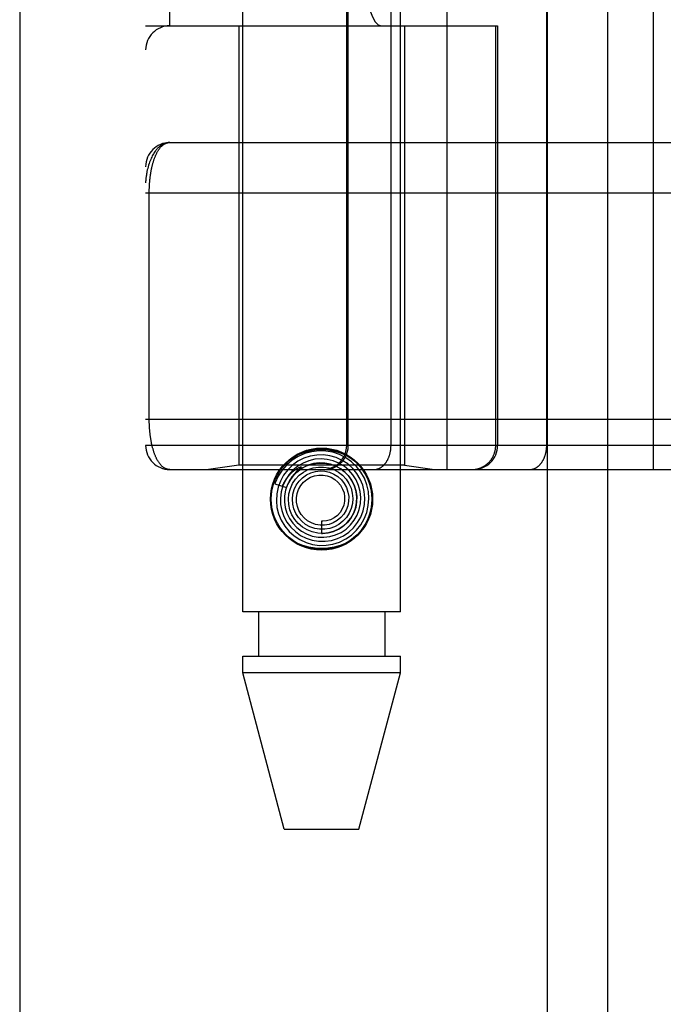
# Model space of a CAD drawing. Header units: inches. Extents: x 0 to 262, y 0 to 169.
# Tile 128 of 256: x 44.839 to 45.639, y 93.585 to 94.808. Entities that reach past the tile are written whole.
import ezdxf

# ---------------------------------------------------------------- set-up
doc = ezdxf.new("R2010")
doc.units = ezdxf.units.IN
doc.header["$LTSCALE"] = 14.384615
doc.header["$MEASUREMENT"] = 0
doc.linetypes.add('HIDDEN', pattern=[0.2, 0.1, -0.1])
doc.layers.get('0').update_dxf_attribs({"linetype": 'CONTINUOUS'})
doc.layers.add('LEFTHAND_DOOR_ASSEMBLY', color=7, linetype='CONTINUOUS')

msp = doc.modelspace()

# ---------------------------------------------------------------- linework, layer by layer
at = {"color": 3, "linetype": 'Continuous'}
msp.add_line((44.8387, 125.8592), (44.8387, 49.3295), dxfattribs=at)
at = {"layer": 'LEFTHAND_DOOR_ASSEMBLY', "color": 3, "linetype": 'Continuous'}
msp.add_line((45.4944, 120.9005), (45.4944, 49.5505), dxfattribs=at)
at = {"layer": 'LEFTHAND_DOOR_ASSEMBLY', "color": 8, "linetype": 'HIDDEN'}
for p, q in [((45.5694, 120.9005), (45.5694, 49.5505)), ((45.1159, 94.0725), (45.1159, 97.2549)), ((45.3119, 94.0725), (45.3119, 97.2549)), ((45.3702, 94.2493), (45.3702, 96.9518)), ((45.6266, 94.2493), (45.6266, 96.9518)), ((44.9952, 96.9218), (44.9952, 94.2793)), ((45.2451, 94.2793), (45.2451, 96.9218)), ((45.2471, 94.2793), (45.2471, 96.9218)), ((45.3002, 94.2793), (45.3002, 96.9218)), ((45.4937, 94.2793), (45.4937, 96.9218)), ((45.0252, 94.8005), (45.0252, 96.4005)), ((45.3377, 96.4005), (45.3377, 94.8005)), ((45.3836, 96.4005), (45.3836, 94.8005)), ((44.9952, 94.8005), (45.4327, 94.8005)), ((45.1109, 94.8005), (45.1109, 94.2546)), ((45.3169, 94.8005), (45.3169, 94.2546)), ((45.4303, 94.2793), (45.4303, 94.8005)), ((45.4327, 94.8005), (45.4327, 94.2793)), ((45.0252, 94.6555), (45.906, 94.6556)), ((44.9952, 94.593), (45.9055, 94.5931)), ((44.9998, 94.311), (44.9998, 94.593)), ((44.9952, 94.3118), (45.8989, 94.3118)), ((45.6606, 94.2793), (44.9952, 94.2793)), ((45.0252, 94.2493), (45.8989, 94.2493)), ((45.1109, 94.2546), (45.0734, 94.2493)), ((45.3169, 94.2546), (45.1109, 94.2546)), ((45.1855, 94.2493), (45.185, 94.2488)), ((45.187, 94.2506), (45.1855, 94.2493)), ((45.1872, 94.2509), (45.187, 94.2506)), ((45.3169, 94.2546), (45.3544, 94.2493)), ((45.1842, 94.2481), (45.1837, 94.2476)), ((45.1846, 94.2485), (45.1842, 94.2481)), ((45.185, 94.2488), (45.1846, 94.2485)), ((45.1559, 94.2314), (45.1702, 94.2268)), ((45.2139, 94.185), (45.2139, 94.17)), ((45.3119, 94.0725), (45.1159, 94.0725)), ((45.1354, 94.0725), (45.1354, 94.0175)), ((45.2924, 94.0725), (45.2924, 94.0175)), ((45.1159, 93.9966), (45.1159, 94.0175)), ((45.1159, 94.0175), (45.3119, 94.0175)), ((45.3119, 93.9966), (45.3119, 94.0175)), ((45.1674, 93.8025), (45.1159, 93.9966)), ((45.3119, 93.9966), (45.1159, 93.9966)), ((45.2604, 93.8025), (45.3119, 93.9966)), ((45.1674, 93.8025), (45.2604, 93.8025))]:
    msp.add_line(p, q, dxfattribs=at)
for points in [[(45.0252, 94.6555), (45.0245, 94.6555), (45.0238, 94.6555), (45.0231, 94.6554), (45.0225, 94.6553), (45.0218, 94.6552), (45.0211, 94.6551), (45.0204, 94.6549), (45.0197, 94.6547), (45.019, 94.6544), (45.0183, 94.6542), (45.0176, 94.6539), (45.0169, 94.6535), (45.0162, 94.6532), (45.0155, 94.6527), (45.0148, 94.6523), (45.0141, 94.6518), (45.0134, 94.6513), (45.0127, 94.6507), (45.0119, 94.6501), (45.0112, 94.6495), (45.0105, 94.6488), (45.0098, 94.648), (45.0091, 94.6473), (45.0084, 94.6464), (45.0077, 94.6455), (45.007, 94.6446), (45.0063, 94.6436), (45.0056, 94.6425), (45.0049, 94.6413), (45.0042, 94.6401), (45.0035, 94.6389), (45.0028, 94.6375), (45.0022, 94.6361), (45.0015, 94.6346), (45.0008, 94.6329), (45.0002, 94.6312), (44.9996, 94.6294), (44.9989, 94.6275), (44.9983, 94.6254), (44.9978, 94.6234), (44.9973, 94.6215), (44.9969, 94.6197), (44.9966, 94.618), (44.9963, 94.6165), (44.9961, 94.6151), (44.9959, 94.6138), (44.9957, 94.6126), (44.9956, 94.6116), (44.9955, 94.6106), (44.9954, 94.6097), (44.9953, 94.6089), (44.9953, 94.6081), (44.9952, 94.6074), (44.9952, 94.6068), (44.9952, 94.6061), (44.9952, 94.6055)], [(44.9998, 94.593), (44.9998, 94.5939), (44.9998, 94.5947), (44.9998, 94.5955), (44.9998, 94.5963), (44.9998, 94.5971), (44.9998, 94.598), (44.9999, 94.5988), (44.9999, 94.5996), (44.9999, 94.6005), (45, 94.6013), (45, 94.6021), (45.0001, 94.603), (45.0001, 94.6038), (45.0002, 94.6047), (45.0002, 94.6055), (45.0003, 94.6064), (45.0004, 94.6072), (45.0005, 94.6081), (45.0005, 94.609), (45.0006, 94.6098), (45.0007, 94.6107), (45.0008, 94.6116), (45.0009, 94.6125), (45.001, 94.6134), (45.0012, 94.6142), (45.0013, 94.6151), (45.0014, 94.616), (45.0016, 94.6169), (45.0017, 94.6178), (45.0018, 94.6187), (45.002, 94.6196), (45.0022, 94.6204), (45.0023, 94.6213), (45.0025, 94.6222), (45.0027, 94.623), (45.0029, 94.6239), (45.003, 94.6248), (45.0032, 94.6256), (45.0034, 94.6265), (45.0036, 94.6273), (45.0039, 94.6282), (45.0041, 94.629), (45.0043, 94.6298), (45.0046, 94.6307), (45.0048, 94.6315), (45.0051, 94.6323), (45.0053, 94.6331), (45.0056, 94.6339), (45.0058, 94.6347), (45.0061, 94.6355), (45.0064, 94.6363), (45.0067, 94.6371), (45.007, 94.6378), (45.0073, 94.6386), (45.0076, 94.6393), (45.008, 94.64), (45.0083, 94.6408), (45.0086, 94.6415), (45.009, 94.6422), (45.0093, 94.6429), (45.0097, 94.6436), (45.0101, 94.6442), (45.0105, 94.6449), (45.0109, 94.6455), (45.0113, 94.6461), (45.0117, 94.6468), (45.0121, 94.6473), (45.0125, 94.6479), (45.0129, 94.6485), (45.0134, 94.649), (45.0138, 94.6496), (45.0143, 94.6501), (45.0147, 94.6506), (45.0152, 94.651), (45.0157, 94.6515), (45.0162, 94.6519), (45.0167, 94.6523), (45.0172, 94.6527), (45.0177, 94.6531), (45.0182, 94.6534), (45.0188, 94.6538), (45.0193, 94.6541), (45.0199, 94.6543), (45.0204, 94.6546), (45.021, 94.6548), (45.0216, 94.655), (45.0221, 94.6552), (45.0227, 94.6553), (45.0233, 94.6554), (45.0239, 94.6555), (45.0245, 94.6555), (45.0252, 94.6555)], [(45.0252, 94.2493), (45.0246, 94.2493), (45.0239, 94.2493), (45.0234, 94.2494), (45.0228, 94.2495), (45.0222, 94.2497), (45.0216, 94.2498), (45.0211, 94.25), (45.0205, 94.2502), (45.02, 94.2504), (45.0194, 94.2507), (45.0189, 94.251), (45.0184, 94.2513), (45.0179, 94.2516), (45.0174, 94.252), (45.0169, 94.2523), (45.0164, 94.2527), (45.0159, 94.2531), (45.0154, 94.2536), (45.015, 94.254), (45.0145, 94.2545), (45.014, 94.255), (45.0136, 94.2555), (45.0132, 94.256), (45.0128, 94.2566), (45.0123, 94.2571), (45.0119, 94.2577), (45.0115, 94.2583), (45.0111, 94.2589), (45.0107, 94.2595), (45.0104, 94.2601), (45.01, 94.2607), (45.0096, 94.2614), (45.0093, 94.2621), (45.0089, 94.2627), (45.0086, 94.2634), (45.0083, 94.2641), (45.0079, 94.2648), (45.0076, 94.2655), (45.0073, 94.2663), (45.007, 94.267), (45.0067, 94.2677), (45.0064, 94.2685), (45.0061, 94.2693), (45.0059, 94.27), (45.0056, 94.2708), (45.0053, 94.2716), (45.0051, 94.2724), (45.0048, 94.2732), (45.0046, 94.274), (45.0044, 94.2748), (45.0042, 94.2756), (45.0039, 94.2764), (45.0037, 94.2772), (45.0035, 94.2781), (45.0033, 94.2789), (45.0031, 94.2797), (45.0029, 94.2806), (45.0027, 94.2814), (45.0026, 94.2822), (45.0024, 94.2831), (45.0022, 94.284), (45.0021, 94.2848), (45.0019, 94.2857), (45.0018, 94.2865), (45.0016, 94.2874), (45.0015, 94.2883), (45.0014, 94.2891), (45.0012, 94.29), (45.0011, 94.2909), (45.001, 94.2917), (45.0009, 94.2926), (45.0008, 94.2934), (45.0007, 94.2943), (45.0006, 94.2951), (45.0005, 94.296), (45.0004, 94.2968), (45.0004, 94.2977), (45.0003, 94.2985), (45.0002, 94.2994), (45.0002, 94.3002), (45.0001, 94.301), (45.0001, 94.3019), (45, 94.3027), (45, 94.3035), (44.9999, 94.3044), (44.9999, 94.3052), (44.9999, 94.306), (44.9998, 94.3068), (44.9998, 94.3076), (44.9998, 94.3085), (44.9998, 94.3093), (44.9998, 94.3101), (44.9998, 94.311)], [(45.1603, 94.2465), (45.1649, 94.2528), (45.1703, 94.2583), (45.1765, 94.2631), (45.1833, 94.2671), (45.1906, 94.2701), (45.1982, 94.2723), (45.206, 94.2736), (45.2139, 94.274), (45.2218, 94.2736), (45.2296, 94.2723), (45.2372, 94.2701), (45.2445, 94.2671), (45.2513, 94.2631), (45.2575, 94.2583), (45.2629, 94.2528), (45.2676, 94.2465)], [(45.2174, 94.2493), (45.2181, 94.2493), (45.2187, 94.2493), (45.2194, 94.2494), (45.22, 94.2494), (45.2207, 94.2495), (45.2213, 94.2495), (45.2219, 94.2496), (45.2226, 94.2497), (45.2232, 94.2499), (45.2238, 94.25), (45.2245, 94.2501), (45.2251, 94.2503), (45.2257, 94.2505), (45.2263, 94.2507), (45.227, 94.2509), (45.2276, 94.2511), (45.2282, 94.2513), (45.2288, 94.2516), (45.2294, 94.2518), (45.23, 94.2521), (45.2305, 94.2524), (45.2311, 94.2527), (45.2317, 94.253), (45.2323, 94.2533), (45.2328, 94.2536), (45.2334, 94.254), (45.2339, 94.2543), (45.2344, 94.2547), (45.235, 94.2551), (45.2355, 94.2555), (45.236, 94.2559), (45.2365, 94.2563), (45.237, 94.2567), (45.2375, 94.2572), (45.2379, 94.2576), (45.2384, 94.2581), (45.2389, 94.2585), (45.2393, 94.259), (45.2397, 94.2595), (45.2402, 94.26), (45.2406, 94.2605), (45.241, 94.261), (45.2414, 94.2615), (45.2417, 94.2621), (45.2421, 94.2626), (45.2425, 94.2632), (45.2428, 94.2637), (45.2431, 94.2643), (45.2434, 94.2649), (45.2437, 94.2654), (45.244, 94.266), (45.2443, 94.2666), (45.2446, 94.2672), (45.2448, 94.2678), (45.2451, 94.2684), (45.2453, 94.269), (45.2455, 94.2696), (45.2457, 94.2703), (45.2459, 94.2709), (45.2461, 94.2715), (45.2463, 94.2722), (45.2464, 94.2728), (45.2465, 94.2734), (45.2467, 94.2741), (45.2468, 94.2747), (45.2468, 94.2754), (45.2469, 94.276), (45.247, 94.2767), (45.247, 94.2773), (45.2471, 94.278), (45.2471, 94.2786), (45.2471, 94.2793)], [(45.279, 94.2493), (45.2794, 94.2493), (45.2799, 94.2493), (45.2803, 94.2494), (45.2808, 94.2494), (45.2813, 94.2495), (45.2817, 94.2495), (45.2822, 94.2496), (45.2826, 94.2497), (45.2831, 94.2499), (45.2835, 94.25), (45.284, 94.2501), (45.2844, 94.2503), (45.2849, 94.2505), (45.2853, 94.2507), (45.2858, 94.2509), (45.2862, 94.2511), (45.2866, 94.2513), (45.2871, 94.2516), (45.2875, 94.2518), (45.2879, 94.2521), (45.2883, 94.2524), (45.2888, 94.2527), (45.2892, 94.253), (45.2896, 94.2533), (45.29, 94.2536), (45.2904, 94.254), (45.2907, 94.2543), (45.2911, 94.2547), (45.2915, 94.2551), (45.2919, 94.2555), (45.2922, 94.2559), (45.2926, 94.2563), (45.2929, 94.2567), (45.2933, 94.2572), (45.2936, 94.2576), (45.294, 94.2581), (45.2943, 94.2585), (45.2946, 94.259), (45.2949, 94.2595), (45.2952, 94.26), (45.2955, 94.2605), (45.2958, 94.261), (45.2961, 94.2615), (45.2963, 94.2621), (45.2966, 94.2626), (45.2968, 94.2632), (45.2971, 94.2637), (45.2973, 94.2643), (45.2976, 94.2649), (45.2978, 94.2654), (45.298, 94.266), (45.2982, 94.2666), (45.2984, 94.2672), (45.2986, 94.2678), (45.2987, 94.2684), (45.2989, 94.269), (45.299, 94.2696), (45.2992, 94.2703), (45.2993, 94.2709), (45.2994, 94.2715), (45.2996, 94.2722), (45.2997, 94.2728), (45.2998, 94.2734), (45.2998, 94.2741), (45.2999, 94.2747), (45.3, 94.2754), (45.3, 94.276), (45.3001, 94.2767), (45.3001, 94.2773), (45.3001, 94.278), (45.3002, 94.2786), (45.3002, 94.2793)], [(45.4007, 94.2493), (45.4013, 94.2493), (45.402, 94.2493), (45.4026, 94.2494), (45.4032, 94.2494), (45.4039, 94.2495), (45.4045, 94.2495), (45.4052, 94.2496), (45.4058, 94.2497), (45.4065, 94.2499), (45.4071, 94.25), (45.4077, 94.2501), (45.4083, 94.2503), (45.409, 94.2505), (45.4096, 94.2507), (45.4102, 94.2509), (45.4108, 94.2511), (45.4114, 94.2513), (45.412, 94.2516), (45.4126, 94.2518), (45.4132, 94.2521), (45.4138, 94.2524), (45.4144, 94.2527), (45.4149, 94.253), (45.4155, 94.2533), (45.4161, 94.2536), (45.4166, 94.254), (45.4172, 94.2543), (45.4177, 94.2547), (45.4182, 94.2551), (45.4187, 94.2555), (45.4192, 94.2559), (45.4197, 94.2563), (45.4202, 94.2567), (45.4207, 94.2572), (45.4212, 94.2576), (45.4216, 94.2581), (45.4221, 94.2585), (45.4225, 94.259), (45.423, 94.2595), (45.4234, 94.26), (45.4238, 94.2605), (45.4242, 94.261), (45.4246, 94.2615), (45.425, 94.2621), (45.4253, 94.2626), (45.4257, 94.2632), (45.426, 94.2637), (45.4264, 94.2643), (45.4267, 94.2649), (45.427, 94.2654), (45.4273, 94.266), (45.4276, 94.2666), (45.4278, 94.2672), (45.4281, 94.2678), (45.4283, 94.2684), (45.4286, 94.269), (45.4288, 94.2696), (45.429, 94.2703), (45.4292, 94.2709), (45.4293, 94.2715), (45.4295, 94.2722), (45.4296, 94.2728), (45.4298, 94.2734), (45.4299, 94.2741), (45.43, 94.2747), (45.4301, 94.2754), (45.4302, 94.276), (45.4302, 94.2767), (45.4303, 94.2773), (45.4303, 94.278), (45.4303, 94.2786), (45.4303, 94.2793)], [(45.4725, 94.2493), (45.473, 94.2493), (45.4734, 94.2493), (45.4739, 94.2494), (45.4743, 94.2494), (45.4748, 94.2495), (45.4753, 94.2495), (45.4757, 94.2496), (45.4762, 94.2497), (45.4766, 94.2499), (45.4771, 94.25), (45.4775, 94.2501), (45.478, 94.2503), (45.4784, 94.2505), (45.4789, 94.2507), (45.4793, 94.2509), (45.4797, 94.2511), (45.4802, 94.2513), (45.4806, 94.2516), (45.481, 94.2518), (45.4815, 94.2521), (45.4819, 94.2524), (45.4823, 94.2527), (45.4827, 94.253), (45.4831, 94.2533), (45.4835, 94.2536), (45.4839, 94.254), (45.4843, 94.2543), (45.4847, 94.2547), (45.485, 94.2551), (45.4854, 94.2555), (45.4858, 94.2559), (45.4861, 94.2563), (45.4865, 94.2567), (45.4868, 94.2572), (45.4872, 94.2576), (45.4875, 94.2581), (45.4878, 94.2585), (45.4881, 94.259), (45.4884, 94.2595), (45.4887, 94.26), (45.489, 94.2605), (45.4893, 94.261), (45.4896, 94.2615), (45.4899, 94.2621), (45.4901, 94.2626), (45.4904, 94.2632), (45.4906, 94.2637), (45.4909, 94.2643), (45.4911, 94.2649), (45.4913, 94.2654), (45.4915, 94.266), (45.4917, 94.2666), (45.4919, 94.2672), (45.4921, 94.2678), (45.4923, 94.2684), (45.4924, 94.269), (45.4926, 94.2696), (45.4927, 94.2703), (45.4929, 94.2709), (45.493, 94.2715), (45.4931, 94.2722), (45.4932, 94.2728), (45.4933, 94.2734), (45.4934, 94.2741), (45.4935, 94.2747), (45.4935, 94.2754), (45.4936, 94.276), (45.4936, 94.2767), (45.4937, 94.2773), (45.4937, 94.278), (45.4937, 94.2786), (45.4937, 94.2793)], [(45.1919, 94.2633), (45.1845, 94.2595), (45.1778, 94.2547), (45.1718, 94.2489), (45.1667, 94.2423), (45.1627, 94.235), (45.1598, 94.2272), (45.1581, 94.219), (45.1577, 94.2106), (45.1585, 94.2022), (45.1605, 94.1941), (45.1637, 94.1863), (45.1681, 94.1791), (45.1735, 94.1725), (45.1798, 94.1669), (45.1869, 94.1622), (45.1946, 94.1587), (45.2027, 94.1563), (45.2112, 94.1551), (45.2197, 94.1552), (45.2281, 94.1566), (45.2363, 94.1592), (45.244, 94.163)], [(45.244, 94.163), (45.251, 94.1679), (45.2573, 94.1738), (45.2626, 94.1805), (45.2669, 94.188), (45.2701, 94.196), (45.272, 94.2045), (45.2727, 94.2131), (45.2721, 94.2218), (45.2702, 94.2302), (45.2671, 94.2384), (45.2628, 94.246), (45.2575, 94.2529), (45.2511, 94.2589), (45.244, 94.264), (45.2362, 94.2679), (45.2279, 94.2707), (45.2192, 94.2722), (45.2104, 94.2725), (45.2017, 94.2714), (45.1931, 94.2691), (45.185, 94.2656), (45.1775, 94.2609)], [(45.2337, 94.1636), (45.241, 94.167), (45.2476, 94.1716), (45.2535, 94.177), (45.2585, 94.1833), (45.2625, 94.1903), (45.2654, 94.1979), (45.2671, 94.2058), (45.2677, 94.2138), (45.267, 94.2219), (45.2651, 94.2298), (45.262, 94.2374), (45.2578, 94.2444), (45.2526, 94.2507), (45.2466, 94.2562), (45.2397, 94.2607), (45.2322, 94.2641), (45.2243, 94.2664), (45.2162, 94.2675), (45.2079, 94.2673), (45.1998, 94.2659), (45.1919, 94.2633)], [(45.2242, 94.166), (45.2313, 94.168), (45.2381, 94.1712), (45.2443, 94.1753), (45.2498, 94.1804), (45.2544, 94.1862), (45.2581, 94.1927), (45.2607, 94.1998), (45.2623, 94.2071), (45.2627, 94.2146), (45.2619, 94.2221), (45.2599, 94.2295), (45.2569, 94.2364), (45.2528, 94.2428), (45.2478, 94.2485), (45.2419, 94.2534), (45.2354, 94.2573), (45.2283, 94.2602), (45.2208, 94.2619), (45.2132, 94.2625), (45.2055, 94.262), (45.198, 94.2602)], [(45.1775, 94.2609), (45.1708, 94.2551), (45.1649, 94.2485), (45.1601, 94.241), (45.1564, 94.2329), (45.1559, 94.2314)], [(45.198, 94.2602), (45.1909, 94.2573), (45.1842, 94.2534), (45.1782, 94.2484), (45.1731, 94.2427), (45.1689, 94.2361), (45.1657, 94.229), (45.1636, 94.2215), (45.1627, 94.2137), (45.163, 94.2059), (45.1645, 94.1982), (45.1671, 94.1908), (45.1709, 94.1839), (45.1756, 94.1776), (45.1813, 94.1721), (45.1877, 94.1675), (45.1948, 94.164), (45.2024, 94.1615), (45.2102, 94.1602), (45.2182, 94.1601), (45.2261, 94.1613), (45.2337, 94.1636)], [(45.1652, 94.2283), (45.1658, 94.2297), (45.1664, 94.2311), (45.167, 94.2323), (45.1677, 94.2335), (45.1683, 94.2346), (45.1689, 94.2357), (45.1695, 94.2367), (45.1701, 94.2376), (45.1708, 94.2385), (45.1714, 94.2393), (45.172, 94.2401), (45.1726, 94.2409), (45.1732, 94.2416), (45.1737, 94.2422), (45.1743, 94.2429), (45.1748, 94.2435), (45.1754, 94.244), (45.1759, 94.2445), (45.1764, 94.245), (45.1769, 94.2455), (45.1774, 94.2459), (45.1778, 94.2463), (45.1783, 94.2467), (45.1787, 94.2471), (45.1791, 94.2474), (45.1796, 94.2478), (45.1799, 94.2481), (45.1803, 94.2484), (45.1807, 94.2487), (45.1811, 94.2489), (45.1814, 94.2492), (45.1818, 94.2494), (45.1821, 94.2496), (45.1825, 94.2499), (45.1828, 94.2501), (45.1831, 94.2503), (45.1834, 94.2505), (45.1838, 94.2507), (45.1841, 94.2509), (45.1844, 94.251), (45.1847, 94.2512), (45.185, 94.2514), (45.1853, 94.2515), (45.1856, 94.2517), (45.1859, 94.2518), (45.1862, 94.2519), (45.1865, 94.252), (45.1867, 94.2522), (45.187, 94.2523), (45.1872, 94.2523), (45.1875, 94.2524), (45.1877, 94.2525), (45.1879, 94.2525), (45.1881, 94.2526), (45.1883, 94.2526), (45.1885, 94.2526), (45.1886, 94.2525), (45.1886, 94.2523), (45.1885, 94.2522), (45.1883, 94.252), (45.1882, 94.2518), (45.188, 94.2516), (45.1879, 94.2515), (45.1877, 94.2513), (45.1875, 94.2512), (45.1874, 94.251), (45.1872, 94.2509)], [(45.2109, 94.2575), (45.2038, 94.2566), (45.197, 94.2546), (45.1905, 94.2515), (45.1846, 94.2474), (45.1794, 94.2425), (45.1751, 94.2368), (45.1716, 94.2305), (45.1692, 94.2236), (45.1679, 94.2165), (45.1677, 94.2093), (45.1687, 94.2021), (45.1707, 94.1951), (45.1739, 94.1885), (45.178, 94.1825), (45.183, 94.1772), (45.1888, 94.1727), (45.1953, 94.1692), (45.2022, 94.1667), (45.2095, 94.1653), (45.2168, 94.1651), (45.2242, 94.166)], [(45.1702, 94.2268), (45.1708, 94.2284), (45.1739, 94.2349), (45.178, 94.2409), (45.1831, 94.2461), (45.1888, 94.2504), (45.1952, 94.2538), (45.202, 94.2561), (45.209, 94.2574), (45.2162, 94.2574), (45.2233, 94.2564), (45.23, 94.2542), (45.2364, 94.251), (45.2421, 94.2469), (45.2471, 94.2419), (45.2513, 94.2361), (45.2544, 94.2298), (45.2566, 94.2231), (45.2576, 94.2162), (45.2575, 94.2092), (45.2563, 94.2023), (45.254, 94.1957)], [(45.1779, 94.2318), (45.1816, 94.2373), (45.1861, 94.2421), (45.1914, 94.2462), (45.1972, 94.2493), (45.2035, 94.2514), (45.2099, 94.2524), (45.2165, 94.2524), (45.2229, 94.2513), (45.2291, 94.2492), (45.2348, 94.2461), (45.24, 94.2421), (45.2444, 94.2374), (45.2479, 94.232), (45.2505, 94.2261), (45.2521, 94.2199), (45.2527, 94.2135), (45.2522, 94.2071), (45.2506, 94.2009), (45.2481, 94.1951), (45.2447, 94.1898)], [(45.2139, 94.17), (45.2152, 94.17), (45.2219, 94.1706), (45.2286, 94.1723), (45.2348, 94.1751), (45.2406, 94.1788), (45.2457, 94.1834), (45.2501, 94.1887), (45.2535, 94.1947), (45.2559, 94.2012), (45.2573, 94.208), (45.2576, 94.2149), (45.2568, 94.2218), (45.2549, 94.2285), (45.252, 94.2349), (45.2481, 94.2407), (45.2433, 94.2458), (45.2378, 94.2502), (45.2316, 94.2536), (45.2249, 94.256), (45.218, 94.2573), (45.2109, 94.2575)], [(45.1837, 94.2476), (45.1835, 94.2474), (45.1832, 94.2472), (45.1829, 94.2469), (45.1826, 94.2466), (45.1823, 94.2463), (45.182, 94.246), (45.1817, 94.2457), (45.1814, 94.2453), (45.181, 94.2449), (45.1806, 94.2445), (45.1803, 94.2441), (45.1799, 94.2436), (45.1794, 94.2431), (45.179, 94.2426), (45.1786, 94.2421), (45.1781, 94.2415), (45.1776, 94.2409), (45.1772, 94.2403), (45.1767, 94.2396), (45.1762, 94.2389), (45.1757, 94.2381), (45.1752, 94.2373), (45.1746, 94.2365), (45.1741, 94.2356), (45.1736, 94.2347), (45.1731, 94.2337), (45.1726, 94.2327), (45.1721, 94.2316), (45.1716, 94.2305), (45.1711, 94.2293), (45.1706, 94.2281), (45.1701, 94.2268)], [(45.2378, 94.1895), (45.2334, 94.1859), (45.2285, 94.1831), (45.2232, 94.1812), (45.2177, 94.1802), (45.212, 94.1801), (45.2065, 94.1811), (45.2013, 94.1829), (45.1964, 94.1857), (45.1921, 94.1892), (45.1886, 94.1934), (45.1858, 94.1982), (45.1838, 94.2033), (45.1828, 94.2087), (45.1827, 94.2141), (45.1836, 94.2195), (45.1854, 94.2246), (45.1881, 94.2293), (45.1915, 94.2335), (45.1956, 94.2369)], [(45.186, 94.2348), (45.1902, 94.2391), (45.1951, 94.2426), (45.2004, 94.2452), (45.2062, 94.2468), (45.2121, 94.2475), (45.218, 94.2472), (45.2237, 94.2459), (45.2292, 94.2436), (45.2342, 94.2405), (45.2385, 94.2366), (45.2421, 94.232), (45.2449, 94.2268), (45.2467, 94.2213), (45.2476, 94.2156), (45.2475, 94.2098), (45.2464, 94.2042), (45.2444, 94.1988), (45.2415, 94.1939), (45.2378, 94.1895)], [(45.1956, 94.2369), (45.2002, 94.2396), (45.2052, 94.2415), (45.2104, 94.2424), (45.2157, 94.2424), (45.2209, 94.2415), (45.2258, 94.2397), (45.2304, 94.2371), (45.2343, 94.2337), (45.2376, 94.2297), (45.2401, 94.2251), (45.2418, 94.2203), (45.2426, 94.2152), (45.2425, 94.2101), (45.2415, 94.2051), (45.2396, 94.2003), (45.2369, 94.1961), (45.2335, 94.1923), (45.2295, 94.1893)], [(45.254, 94.1957), (45.2507, 94.1896), (45.2464, 94.1841), (45.2414, 94.1794), (45.2356, 94.1755), (45.2294, 94.1726), (45.2227, 94.1708), (45.2159, 94.17), (45.2091, 94.1704), (45.2024, 94.1719), (45.196, 94.1744), (45.1902, 94.1778), (45.185, 94.1822), (45.1806, 94.1874), (45.1771, 94.1931), (45.1746, 94.1994), (45.1731, 94.2059), (45.1727, 94.2126), (45.1734, 94.2193), (45.1751, 94.2257), (45.1779, 94.2318)], [(45.2447, 94.1898), (45.2404, 94.1851), (45.2354, 94.1812), (45.2299, 94.1782), (45.224, 94.1762), (45.2178, 94.1752), (45.2115, 94.1752), (45.2054, 94.1762), (45.1995, 94.1782), (45.1941, 94.1812), (45.1893, 94.1851), (45.1851, 94.1896), (45.1818, 94.1948), (45.1795, 94.2005), (45.1781, 94.2064), (45.1777, 94.2125), (45.1783, 94.2185), (45.1799, 94.2244), (45.1825, 94.2298), (45.186, 94.2348)], [(45.2295, 94.1893), (45.225, 94.187), (45.2202, 94.1856), (45.2153, 94.185), (45.2139, 94.185)], [(45.2676, 94.1786), (45.2629, 94.1723), (45.2575, 94.1667), (45.2513, 94.162), (45.2445, 94.158), (45.2372, 94.155), (45.2296, 94.1528), (45.2218, 94.1515), (45.2139, 94.1511), (45.206, 94.1515), (45.1982, 94.1528), (45.1906, 94.155), (45.1833, 94.158), (45.1765, 94.162), (45.1703, 94.1667), (45.1649, 94.1723), (45.1603, 94.1786)]]:
    msp.add_lwpolyline(points, dxfattribs=at)
for radius in [0.0635, 0.0625]:
    msp.add_circle((45.2139, 94.2125), radius, dxfattribs=at)
for centre, start, end in [((45.0252, 94.7705), 90, 180), ((45.0252, 94.6255), 90.0001, 180), ((45.0252, 94.2793), 180, 270), ((45.2151, 94.2793), 270, 360), ((45.4027, 94.2793), 270, 360)]:
    msp.add_arc(centre, 0.03, start, end, dxfattribs=at)
msp.add_ellipse((45.2881, 95.0505), major_axis=(0, 0.25), ratio=0.146965, start_param=-4.712389, end_param=-3.141593, dxfattribs=at)

doc.saveas('drawing.dxf')
